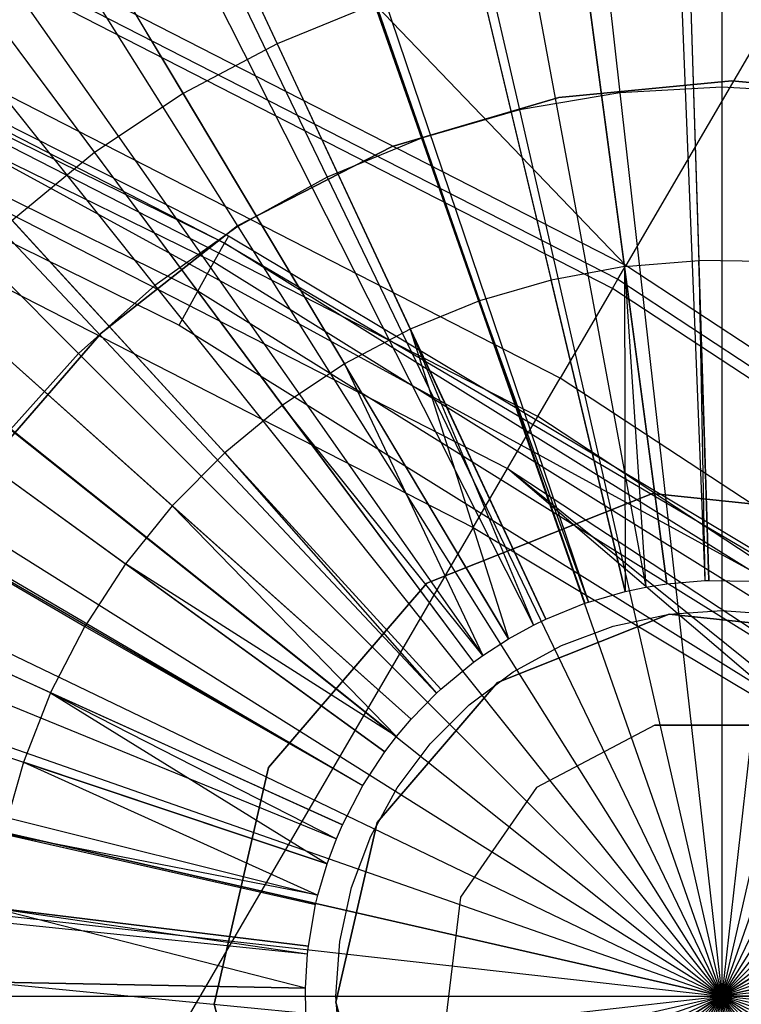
# Model space of a CAD drawing. Extents: x 0.2 to 44.2, y -21.9 to 24.
# Tile 227 of 239: x 30.133 to 30.844, y 13.932 to 14.902. Entities that reach past the tile are written whole.
import ezdxf

# ---------------------------------------------------------------- set-up
doc = ezdxf.new("R2010")
doc.units = 0
doc.header["$LTSCALE"] = 2.54
doc.layers.get('0').update_dxf_attribs({"color": 13, "linetype": 'CONTINUOUS'})

# ---------------------------------------------------------------- blocks, each defined once
blk = doc.blocks.new('GRUPUJ_2')
at = {"color": 0}
for p, q in [((26.76228, 34.4022, 29), (26.83646, 32.5637, 29.55)), ((26.76228, 34.4022, 29), (26.83646, 32.5637, 29.55)), ((26.78299, 34.40295, 29), (26.84023, 32.56384, 29.55)), ((26.78299, 34.40295, 29), (26.84023, 32.56384, 29.55)), ((26.55583, 34.38433, 29), (26.79884, 32.56044, 29.55)), ((26.55583, 34.38433, 29), (26.79884, 32.56044, 29.55)), ((26.44325, 34.36641, 29), (26.77833, 32.55718, 29.55)), ((26.44325, 34.36641, 29), (26.77833, 32.55718, 29.55)), ((26.33172, 34.34282, 29), (26.758, 32.55288, 29.55)), ((26.33172, 34.34282, 29), (26.758, 32.55288, 29.55)), ((26.13257, 34.28558, 29), (26.72171, 32.54245, 29.55)), ((26.13257, 34.28558, 29), (26.72171, 32.54245, 29.55)), ((26.11296, 34.27885, 29), (26.71814, 32.54122, 29.55)), ((26.11296, 34.27885, 29), (26.71814, 32.54122, 29.55)), ((25.9018, 34.19308, 29), (26.67966, 32.52559, 29.55)), ((25.9018, 34.19308, 29), (26.67966, 32.52559, 29.55)), ((25.83655, 34.16136, 29), (26.66777, 32.51981, 29.55)), ((25.83655, 34.16136, 29), (26.66777, 32.51981, 29.55)), ((25.70039, 34.08639, 29), (26.64296, 32.50615, 29.55)), ((25.70039, 34.08639, 29), (26.64296, 32.50615, 29.55)), ((25.56123, 33.99627, 29), (26.6176, 32.48973, 29.55)), ((25.56123, 33.99627, 29), (26.6176, 32.48973, 29.55)), ((25.5108, 33.95987, 29), (26.60841, 32.4831, 29.55)), ((25.5108, 33.95987, 29), (26.60841, 32.4831, 29.55)), ((25.335, 33.81482, 29), (26.57638, 32.45667, 29.55)), ((25.335, 33.81482, 29), (26.57638, 32.45667, 29.55)), ((25.3122, 33.79368, 29), (26.57222, 32.45281, 29.55)), ((25.3122, 33.79368, 29), (26.57222, 32.45281, 29.55)), ((25.17477, 33.65272, 29), (26.54718, 32.42713, 29.55)), ((25.17477, 33.65272, 29), (26.54718, 32.42713, 29.55)), ((25.09453, 33.55771, 29), (26.53256, 32.40982, 29.55)), ((25.09453, 33.55771, 29), (26.53256, 32.40982, 29.55)), ((25.03176, 33.47525, 29), (26.52112, 32.39479, 29.55)), ((25.03176, 33.47525, 29), (26.52112, 32.39479, 29.55)), ((26.28649, 33.36843, 29.34868), (26.41515, 33.09262, 29.4307)), ((26.28649, 33.36843, 29.34868), (26.41515, 33.09262, 29.4307)), ((26.16654, 33.30489, 29.34868), (26.32244, 33.04351, 29.4307)), ((26.16654, 33.30489, 29.34868), (26.32244, 33.04351, 29.4307)), ((24.91267, 33.29317, 29), (26.49942, 32.36161, 29.55)), ((24.91267, 33.29317, 29), (26.49942, 32.36161, 29.55)), ((24.90744, 33.28422, 29), (26.49942, 32.36161, 29.55)), ((24.90744, 33.28422, 29), (26.49942, 32.36161, 29.55)), ((26.05363, 33.22953, 29.34868), (26.23518, 32.98527, 29.4307)), ((26.05363, 33.22953, 29.34868), (26.23518, 32.98527, 29.4307)), ((26.82077, 33.18922, 29.4307), (26.83042, 32.87912, 29.49789)), ((26.82077, 33.18922, 29.4307), (26.83042, 32.87912, 29.49789)), ((26.75718, 32.87312, 29.49789), (26.71621, 33.18065, 29.4307)), ((26.75718, 32.87312, 29.49789), (26.71621, 33.18065, 29.4307)), ((26.61305, 33.16154, 29.4307), (26.68493, 32.85974, 29.49789)), ((26.61305, 33.16154, 29.4307), (26.68493, 32.85974, 29.49789)), ((26.51235, 33.1321, 29.4307), (26.41515, 33.09262, 29.4307)), ((26.51235, 33.1321, 29.4307), (26.41515, 33.09262, 29.4307)), ((26.51235, 33.1321, 29.4307), (26.61439, 32.83911, 29.49789)), ((26.51235, 33.1321, 29.4307), (26.61439, 32.83911, 29.49789)), ((26.41515, 33.09262, 29.4307), (26.32244, 33.04351, 29.4307)), ((26.41515, 33.09262, 29.4307), (26.32244, 33.04351, 29.4307)), ((26.41515, 33.09262, 29.4307), (26.54631, 32.81146, 29.49789)), ((26.41515, 33.09262, 29.4307), (26.54631, 32.81146, 29.49789)), ((24.80308, 33.08159, 29), (26.47945, 32.32306, 29.55)), ((24.80308, 33.08159, 29), (26.47945, 32.32306, 29.55)), ((26.32244, 33.04351, 29.4307), (26.23518, 32.98527, 29.4307)), ((26.32244, 33.04351, 29.4307), (26.23518, 32.98527, 29.4307)), ((26.32244, 33.04351, 29.4307), (26.48137, 32.77706, 29.49789)), ((26.32244, 33.04351, 29.4307), (26.48137, 32.77706, 29.49789)), ((24.7703, 33.00544, 29), (26.47348, 32.30918, 29.55)), ((24.7703, 33.00544, 29), (26.47348, 32.30918, 29.55)), ((26.23518, 32.98527, 29.4307), (26.15425, 32.9185, 29.4307)), ((26.23518, 32.98527, 29.4307), (26.15425, 32.9185, 29.4307)), ((26.23518, 32.98527, 29.4307), (26.42025, 32.73627, 29.49789)), ((26.23518, 32.98527, 29.4307), (26.42025, 32.73627, 29.49789)), ((26.15425, 32.9185, 29.4307), (26.36356, 32.6895, 29.49789)), ((26.15425, 32.9185, 29.4307), (26.36356, 32.6895, 29.49789)), ((26.75718, 32.87312, 29.49789), (26.83042, 32.87912, 29.49789)), ((26.75718, 32.87312, 29.49789), (26.83042, 32.87912, 29.49789)), ((26.83042, 32.87912, 29.49789), (26.83646, 32.5637, 29.55)), ((26.90389, 32.87769, 29.49789), (26.83042, 32.87912, 29.49789)), ((26.84023, 32.56384, 29.55), (26.83042, 32.87912, 29.49789)), ((26.84023, 32.56384, 29.55), (26.83042, 32.87912, 29.49789)), ((26.83042, 32.87912, 29.49789), (26.83646, 32.5637, 29.55)), ((26.90389, 32.87769, 29.49789), (26.83042, 32.87912, 29.49789)), ((24.71976, 32.86945, 29), (26.46427, 32.2844, 29.55)), ((24.71976, 32.86945, 29), (26.46427, 32.2844, 29.55)), ((26.75718, 32.87312, 29.49789), (26.68493, 32.85974, 29.49789)), ((26.75718, 32.87312, 29.49789), (26.68493, 32.85974, 29.49789)), ((26.79884, 32.56044, 29.55), (26.75718, 32.87312, 29.49789)), ((26.79884, 32.56044, 29.55), (26.75718, 32.87312, 29.49789)), ((26.75718, 32.87312, 29.49789), (26.77833, 32.55718, 29.55)), ((26.75718, 32.87312, 29.49789), (26.77833, 32.55718, 29.55)), ((26.75718, 32.87312, 29.49789), (26.758, 32.55288, 29.55)), ((26.75718, 32.87312, 29.49789), (26.758, 32.55288, 29.55)), ((26.68493, 32.85974, 29.49789), (26.61439, 32.83911, 29.49789)), ((26.68493, 32.85974, 29.49789), (26.61439, 32.83911, 29.49789)), ((26.758, 32.55288, 29.55), (26.68493, 32.85974, 29.49789)), ((26.758, 32.55288, 29.55), (26.68493, 32.85974, 29.49789)), ((26.3119, 32.63724, 29.49789), (26.08049, 32.84389, 29.4307)), ((26.3119, 32.63724, 29.49789), (26.08049, 32.84389, 29.4307)), ((26.61439, 32.83911, 29.49789), (26.54631, 32.81146, 29.49789)), ((26.61439, 32.83911, 29.49789), (26.54631, 32.81146, 29.49789)), ((26.61439, 32.83911, 29.49789), (26.71814, 32.54122, 29.55)), ((26.72171, 32.54245, 29.55), (26.61439, 32.83911, 29.49789)), ((26.61439, 32.83911, 29.49789), (26.71814, 32.54122, 29.55)), ((26.72171, 32.54245, 29.55), (26.61439, 32.83911, 29.49789)), ((26.54631, 32.81146, 29.49789), (26.48137, 32.77706, 29.49789)), ((26.54631, 32.81146, 29.49789), (26.48137, 32.77706, 29.49789)), ((26.67966, 32.52559, 29.55), (26.54631, 32.81146, 29.49789)), ((26.54631, 32.81146, 29.49789), (26.66777, 32.51981, 29.55)), ((26.67966, 32.52559, 29.55), (26.54631, 32.81146, 29.49789)), ((26.54631, 32.81146, 29.49789), (26.66777, 32.51981, 29.55)), ((26.54631, 32.81146, 29.49789), (26.64296, 32.50615, 29.55)), ((26.54631, 32.81146, 29.49789), (26.64296, 32.50615, 29.55)), ((26.48137, 32.77706, 29.49789), (26.42025, 32.73627, 29.49789)), ((26.48137, 32.77706, 29.49789), (26.42025, 32.73627, 29.49789)), ((26.64296, 32.50615, 29.55), (26.48137, 32.77706, 29.49789)), ((26.48137, 32.77706, 29.49789), (26.6176, 32.48973, 29.55)), ((26.64296, 32.50615, 29.55), (26.48137, 32.77706, 29.49789)), ((26.48137, 32.77706, 29.49789), (26.6176, 32.48973, 29.55)), ((26.01467, 32.7622, 29.4307), (26.26579, 32.58002, 29.49789)), ((26.01467, 32.7622, 29.4307), (26.26579, 32.58002, 29.49789)), ((26.42025, 32.73627, 29.49789), (26.36356, 32.6895, 29.49789)), ((26.42025, 32.73627, 29.49789), (26.36356, 32.6895, 29.49789)), ((26.42025, 32.73627, 29.49789), (26.60841, 32.4831, 29.55)), ((26.6176, 32.48973, 29.55), (26.42025, 32.73627, 29.49789)), ((26.42025, 32.73627, 29.49789), (26.60841, 32.4831, 29.55)), ((26.6176, 32.48973, 29.55), (26.42025, 32.73627, 29.49789)), ((24.67033, 32.70038, 29), (26.45527, 32.25359, 29.55)), ((24.67033, 32.70038, 29), (26.45527, 32.25359, 29.55)), ((26.3119, 32.63724, 29.49789), (26.36356, 32.6895, 29.49789)), ((26.3119, 32.63724, 29.49789), (26.36356, 32.6895, 29.49789)), ((26.36356, 32.6895, 29.49789), (26.57222, 32.45281, 29.55)), ((26.57638, 32.45667, 29.55), (26.36356, 32.6895, 29.49789)), ((26.57638, 32.45667, 29.55), (26.36356, 32.6895, 29.49789)), ((26.36356, 32.6895, 29.49789), (26.57222, 32.45281, 29.55)), ((25.95744, 32.67427, 29.4307), (26.22571, 32.51843, 29.49789)), ((25.95744, 32.67427, 29.4307), (26.22571, 32.51843, 29.49789)), ((24.65833, 32.64996, 29), (26.45308, 32.2444, 29.55)), ((24.65833, 32.64996, 29), (26.45308, 32.2444, 29.55)), ((26.78495, 32.64938, 49.51609), (26.56255, 32.56103, 49.51609)), ((26.56255, 32.56103, 29.51609), (26.78495, 32.64938, 29.51609)), ((26.78495, 32.64938, 49.51609), (26.56255, 32.56103, 49.51609)), ((26.56255, 32.56103, 29.51609), (26.78495, 32.64938, 29.51609)), ((27.02294, 32.62426, 49.51609), (26.78495, 32.64938, 49.51609)), ((26.78495, 32.64938, 29.51609), (27.02294, 32.62426, 29.51609)), ((27.02294, 32.62426, 49.51609), (26.78495, 32.64938, 49.51609)), ((26.78495, 32.64938, 29.51609), (27.02294, 32.62426, 29.51609)), ((26.78495, 32.64938, 49.51609), (26.78495, 32.64938, 29.51609)), ((26.78495, 32.64938, 49.51609), (26.78495, 32.64938, 29.51609)), ((26.3119, 32.63724, 29.49789), (26.26579, 32.58002, 29.49789)), ((26.3119, 32.63724, 29.49789), (26.26579, 32.58002, 29.49789)), ((26.54718, 32.42713, 29.55), (26.3119, 32.63724, 29.49789)), ((26.54718, 32.42713, 29.55), (26.3119, 32.63724, 29.49789)), ((26.3119, 32.63724, 29.49789), (26.53256, 32.40982, 29.55)), ((26.3119, 32.63724, 29.49789), (26.53256, 32.40982, 29.55)), ((26.19206, 32.4531, 29.49789), (25.90941, 32.581, 29.4307)), ((26.19206, 32.4531, 29.49789), (25.90941, 32.581, 29.4307)), ((26.26579, 32.58002, 29.49789), (26.22571, 32.51843, 29.49789)), ((26.26579, 32.58002, 29.49789), (26.22571, 32.51843, 29.49789)), ((26.52112, 32.39479, 29.55), (26.26579, 32.58002, 29.49789)), ((26.52112, 32.39479, 29.55), (26.26579, 32.58002, 29.49789)), ((26.53256, 32.40982, 29.55), (26.26579, 32.58002, 29.49789)), ((26.53256, 32.40982, 29.55), (26.26579, 32.58002, 29.49789)), ((26.56255, 32.56103, 49.51609), (26.40668, 32.37943, 49.51609)), ((26.40668, 32.37943, 29.51609), (26.56255, 32.56103, 29.51609)), ((26.56255, 32.56103, 49.51609), (26.40668, 32.37943, 49.51609)), ((26.40668, 32.37943, 29.51609), (26.56255, 32.56103, 29.51609)), ((26.56255, 32.56103, 49.51609), (26.56255, 32.56103, 29.51609)), ((26.56255, 32.56103, 49.51609), (26.56255, 32.56103, 29.51609)), ((26.77833, 32.55718, 29.55), (26.79884, 32.56044, 29.55)), ((26.77833, 32.55718, 29.55), (26.79884, 32.56044, 29.55)), ((26.79884, 32.56044, 29.55), (26.83646, 32.5637, 29.55)), ((26.79884, 32.56044, 29.55), (26.83646, 32.5637, 29.55)), ((26.83646, 32.5637, 29.55), (26.84023, 32.56384, 29.55)), ((26.83646, 32.5637, 29.55), (26.84023, 32.56384, 29.55)), ((26.84023, 32.56384, 29.55), (26.88176, 32.56302, 29.55)), ((26.84023, 32.56384, 29.55), (26.88176, 32.56302, 29.55)), ((26.72171, 32.54245, 29.55), (26.758, 32.55288, 29.55)), ((26.72171, 32.54245, 29.55), (26.758, 32.55288, 29.55)), ((26.758, 32.55288, 29.55), (26.77833, 32.55718, 29.55)), ((26.758, 32.55288, 29.55), (26.77833, 32.55718, 29.55)), ((26.67966, 32.52559, 29.55), (26.71814, 32.54122, 29.55)), ((26.67966, 32.52559, 29.55), (26.71814, 32.54122, 29.55)), ((26.71814, 32.54122, 29.55), (26.72171, 32.54245, 29.55)), ((26.71814, 32.54122, 29.55), (26.72171, 32.54245, 29.55)), ((26.63226, 32.46335, 49.51609), (26.80128, 32.5305, 49.51609)), ((26.80128, 32.5305, 29.51609), (26.63226, 32.46335, 29.51609)), ((26.80128, 32.5305, 29.51609), (26.63226, 32.46335, 29.51609)), ((26.63226, 32.46335, 49.51609), (26.80128, 32.5305, 49.51609)), ((26.74593, 32.51864, 49.51609), (26.80128, 32.5305, 49.51609)), ((26.80128, 32.5305, 49.51609), (26.85299, 32.53403, 49.51609)), ((26.80128, 32.5305, 49.51609), (26.98216, 32.51141, 49.51609)), ((26.98216, 32.51141, 29.51609), (26.80128, 32.5305, 29.51609)), ((26.80128, 32.5305, 29.51609), (26.80128, 32.5305, 49.51609)), ((26.98216, 32.51141, 29.51609), (26.80128, 32.5305, 29.51609)), ((26.80128, 32.5305, 49.51609), (26.98216, 32.51141, 49.51609)), ((26.80128, 32.5305, 29.51609), (26.80128, 32.5305, 49.51609)), ((26.85299, 32.53403, 49.51609), (26.90708, 32.53017, 49.51609)), ((26.64296, 32.50615, 29.55), (26.66777, 32.51981, 29.55)), ((26.64296, 32.50615, 29.55), (26.66777, 32.51981, 29.55)), ((26.66777, 32.51981, 29.55), (26.67966, 32.52559, 29.55)), ((26.66777, 32.51981, 29.55), (26.67966, 32.52559, 29.55)), ((26.19206, 32.4531, 29.49789), (26.22571, 32.51843, 29.49789)), ((26.19206, 32.4531, 29.49789), (26.22571, 32.51843, 29.49789)), ((26.22571, 32.51843, 29.49789), (26.49942, 32.36161, 29.55)), ((26.22571, 32.51843, 29.49789), (26.49942, 32.36161, 29.55)), ((26.69513, 32.49969, 49.51609), (26.74593, 32.51864, 49.51609)), ((26.6176, 32.48973, 29.55), (26.64296, 32.50615, 29.55)), ((26.6176, 32.48973, 29.55), (26.64296, 32.50615, 29.55)), ((26.64755, 32.47371, 49.51609), (26.69513, 32.49969, 49.51609)), ((25.87105, 32.48335, 29.4307), (26.1652, 32.3847, 29.49789)), ((25.87105, 32.48335, 29.4307), (26.1652, 32.3847, 29.49789)), ((26.57638, 32.45667, 29.55), (26.60841, 32.4831, 29.55)), ((26.57638, 32.45667, 29.55), (26.60841, 32.4831, 29.55)), ((26.60841, 32.4831, 29.55), (26.6176, 32.48973, 29.55)), ((26.60841, 32.4831, 29.55), (26.6176, 32.48973, 29.55)), ((26.60415, 32.44122, 49.51609), (26.64755, 32.47371, 49.51609)), ((26.51379, 32.32533, 49.51609), (26.63226, 32.46335, 49.51609)), ((26.63226, 32.46335, 29.51609), (26.51379, 32.32533, 29.51609)), ((26.63226, 32.46335, 29.51609), (26.51379, 32.32533, 29.51609)), ((26.51379, 32.32533, 49.51609), (26.63226, 32.46335, 49.51609)), ((26.63226, 32.46335, 29.51609), (26.63226, 32.46335, 49.51609)), ((26.63226, 32.46335, 29.51609), (26.63226, 32.46335, 49.51609)), ((26.19206, 32.4531, 29.49789), (26.1652, 32.3847, 29.49789)), ((26.19206, 32.4531, 29.49789), (26.1652, 32.3847, 29.49789)), ((26.47945, 32.32306, 29.55), (26.19206, 32.4531, 29.49789)), ((26.47945, 32.32306, 29.55), (26.19206, 32.4531, 29.49789)), ((26.19206, 32.4531, 29.49789), (26.47348, 32.30918, 29.55)), ((26.19206, 32.4531, 29.49789), (26.47348, 32.30918, 29.55)), ((26.19206, 32.4531, 29.49789), (26.46427, 32.2844, 29.55)), ((26.19206, 32.4531, 29.49789), (26.46427, 32.2844, 29.55)), ((26.54718, 32.42713, 29.55), (26.57222, 32.45281, 29.55)), ((26.54718, 32.42713, 29.55), (26.57222, 32.45281, 29.55)), ((26.57222, 32.45281, 29.55), (26.57638, 32.45667, 29.55)), ((26.57222, 32.45281, 29.55), (26.57638, 32.45667, 29.55)), ((26.56581, 32.40288, 49.51609), (26.60415, 32.44122, 49.51609)), ((24.61941, 32.42539, 29), (26.44599, 32.20348, 29.55)), ((24.61941, 32.42539, 29), (26.44599, 32.20348, 29.55)), ((26.53256, 32.40982, 29.55), (26.54718, 32.42713, 29.55)), ((26.53256, 32.40982, 29.55), (26.54718, 32.42713, 29.55)), ((26.52112, 32.39479, 29.55), (26.53256, 32.40982, 29.55)), ((26.52112, 32.39479, 29.55), (26.53256, 32.40982, 29.55)), ((26.53332, 32.35948, 49.51609), (26.56581, 32.40288, 49.51609)), ((26.49942, 32.36161, 29.55), (26.52112, 32.39479, 29.55)), ((26.49942, 32.36161, 29.55), (26.52112, 32.39479, 29.55)), ((24.61479, 32.38419, 29), (26.44514, 32.19597, 29.55)), ((24.61479, 32.38419, 29), (26.44514, 32.19597, 29.55)), ((26.1652, 32.3847, 29.49789), (26.14539, 32.31393, 29.49789)), ((26.1652, 32.3847, 29.49789), (26.14539, 32.31393, 29.49789)), ((26.46427, 32.2844, 29.55), (26.1652, 32.3847, 29.49789)), ((26.1652, 32.3847, 29.49789), (26.45527, 32.25359, 29.55)), ((26.46427, 32.2844, 29.55), (26.1652, 32.3847, 29.49789)), ((26.1652, 32.3847, 29.49789), (26.45527, 32.25359, 29.55)), ((26.40668, 32.37943, 49.51609), (26.35306, 32.1462, 49.51609)), ((26.35306, 32.1462, 29.51609), (26.40668, 32.37943, 29.51609)), ((26.40668, 32.37943, 49.51609), (26.35306, 32.1462, 49.51609)), ((26.35306, 32.1462, 29.51609), (26.40668, 32.37943, 29.51609)), ((26.40668, 32.37943, 49.51609), (26.40668, 32.37943, 29.51609)), ((26.40668, 32.37943, 49.51609), (26.40668, 32.37943, 29.51609)), ((26.47945, 32.32306, 29.55), (26.49942, 32.36161, 29.55)), ((26.47945, 32.32306, 29.55), (26.49942, 32.36161, 29.55)), ((26.50733, 32.31189, 49.51609), (26.53332, 32.35948, 49.51609)), ((26.47304, 32.14808, 49.51609), (26.51379, 32.32533, 49.51609)), ((26.51379, 32.32533, 29.51609), (26.47304, 32.14808, 29.51609)), ((26.51379, 32.32533, 29.51609), (26.47304, 32.14808, 29.51609)), ((26.47304, 32.14808, 49.51609), (26.51379, 32.32533, 49.51609)), ((26.51379, 32.32533, 29.51609), (26.51379, 32.32533, 49.51609)), ((26.51379, 32.32533, 29.51609), (26.51379, 32.32533, 49.51609)), ((26.47348, 32.30918, 29.55), (26.47945, 32.32306, 29.55)), ((26.47348, 32.30918, 29.55), (26.47945, 32.32306, 29.55)), ((26.14539, 32.31393, 29.49789), (26.45308, 32.2444, 29.55)), ((26.45527, 32.25359, 29.55), (26.14539, 32.31393, 29.49789)), ((26.14539, 32.31393, 29.49789), (26.45308, 32.2444, 29.55)), ((26.45527, 32.25359, 29.55), (26.14539, 32.31393, 29.49789)), ((26.46427, 32.2844, 29.55), (26.47348, 32.30918, 29.55)), ((26.46427, 32.2844, 29.55), (26.47348, 32.30918, 29.55)), ((26.48839, 32.26109, 49.51609), (26.50733, 32.31189, 49.51609)), ((26.45527, 32.25359, 29.55), (26.46427, 32.2844, 29.55)), ((26.45527, 32.25359, 29.55), (26.46427, 32.2844, 29.55)), ((26.47686, 32.20811, 49.51609), (26.48839, 32.26109, 49.51609)), ((26.45308, 32.2444, 29.55), (26.45527, 32.25359, 29.55)), ((26.45308, 32.2444, 29.55), (26.45527, 32.25359, 29.55)), ((26.44307, 32.16205, 29.55), (26.13284, 32.24152, 29.49789)), ((26.44307, 32.16205, 29.55), (26.13284, 32.24152, 29.49789)), ((26.13284, 32.24152, 29.49789), (26.44514, 32.19597, 29.55)), ((26.44599, 32.20348, 29.55), (26.13284, 32.24152, 29.49789)), ((26.13284, 32.24152, 29.49789), (26.44514, 32.19597, 29.55)), ((26.44599, 32.20348, 29.55), (26.13284, 32.24152, 29.49789)), ((26.44599, 32.20348, 29.55), (26.45308, 32.2444, 29.55)), ((26.44599, 32.20348, 29.55), (26.45308, 32.2444, 29.55)), ((26.44514, 32.19597, 29.55), (26.44599, 32.20348, 29.55)), ((26.44514, 32.19597, 29.55), (26.44599, 32.20348, 29.55)), ((26.47299, 32.15403, 49.51609), (26.47686, 32.20811, 49.51609)), ((24.60342, 32.19803, 29), (26.44307, 32.16205, 29.55)), ((24.60342, 32.19803, 29), (26.44307, 32.16205, 29.55)), ((26.44307, 32.16205, 29.55), (26.44514, 32.19597, 29.55)), ((26.44307, 32.16205, 29.55), (26.44514, 32.19597, 29.55)), ((26.12769, 32.16822, 29.49789), (26.44333, 32.1375, 29.55)), ((26.44307, 32.16205, 29.55), (26.12769, 32.16822, 29.49789)), ((26.44307, 32.16205, 29.55), (26.12769, 32.16822, 29.49789)), ((26.12769, 32.16822, 29.49789), (26.44333, 32.1375, 29.55)), ((26.44333, 32.1375, 29.55), (26.44307, 32.16205, 29.55)), ((26.44333, 32.1375, 29.55), (26.44307, 32.16205, 29.55)), ((26.47686, 32.09995, 49.51609), (26.47299, 32.15403, 49.51609)), ((26.35306, 32.1462, 49.51609), (26.41396, 31.91476, 49.51609)), ((26.41396, 31.91476, 29.51609), (26.35306, 32.1462, 29.51609)), ((26.35306, 32.1462, 49.51609), (26.35306, 32.1462, 29.51609)), ((26.35306, 32.1462, 49.51609), (26.41396, 31.91476, 49.51609)), ((26.35306, 32.1462, 49.51609), (26.35306, 32.1462, 29.51609)), ((26.41396, 31.91476, 29.51609), (26.35306, 32.1462, 29.51609)), ((26.51933, 31.97219, 49.51609), (26.47304, 32.14808, 49.51609)), ((26.47304, 32.14808, 29.51609), (26.51933, 31.97219, 29.51609)), ((26.47304, 32.14808, 29.51609), (26.51933, 31.97219, 29.51609)), ((26.47304, 32.14808, 29.51609), (26.47304, 32.14808, 49.51609)), ((26.51933, 31.97219, 49.51609), (26.47304, 32.14808, 49.51609)), ((26.47304, 32.14808, 29.51609), (26.47304, 32.14808, 49.51609))]:
    blk.add_line(p, q, dxfattribs=at)
blk = doc.blocks.new('KARO-10934_STL')
at = {"color": 0}
for p, q in [((29.87271, 15.5544, 126.20247), (30.73001, 14.66016, 126.19373)), ((29.87271, 15.5544, 126.20247), (30.73001, 14.66016, 126.19373)), ((30.73001, 14.66016, 126.19373), (29.09488, 15.49805, 126.19373)), ((30.73001, 14.66016, 126.19373), (29.09488, 15.49805, 126.19373)), ((29.08849, 15.48371, 126.18177), (30.72211, 14.6466, 126.18177)), ((29.08849, 15.48371, 126.18177), (30.72211, 14.6466, 126.18177)), ((30.71693, 14.63771, 126.16494), (29.0843, 15.47431, 126.16494)), ((30.71693, 14.63771, 126.16494), (29.0843, 15.47431, 126.16494)), ((30.33488, 14.68237, 124.36128), (28.80768, 15.4315, 124.36128)), ((30.33488, 14.68237, 124.36128), (28.80768, 15.4315, 124.36128)), ((30.32437, 14.66342, 124.32885), (28.79913, 15.41158, 124.32885)), ((30.32437, 14.66342, 124.32885), (28.79913, 15.41158, 124.32885)), ((30.30862, 14.63505, 124.30717), (28.78634, 15.38176, 124.30717)), ((30.30862, 14.63505, 124.30717), (28.78634, 15.38176, 124.30717)), ((30.66533, 14.54918, 125.98647), (29.04258, 15.38073, 125.98647)), ((30.66533, 14.54918, 125.98647), (29.04258, 15.38073, 125.98647)), ((28.77125, 15.34659, 124.29955), (30.29005, 14.60159, 124.29955)), ((28.77125, 15.34659, 124.29955), (30.29005, 14.60159, 124.29955)), ((30.64331, 14.51139, 125.93354), (29.02477, 15.34078, 125.93354)), ((30.64331, 14.51139, 125.93354), (29.02477, 15.34078, 125.93354)), ((29.0007, 15.28679, 125.8986), (30.61354, 14.46033, 125.8986)), ((29.0007, 15.28679, 125.8986), (30.61354, 14.46033, 125.8986)), ((30.33857, 14.68902, 124.39956), (29.16447, 15.28182, 125.94955)), ((29.16447, 15.28182, 125.94955), (31.26827, 14.13306, 125.94955)), ((30.33857, 14.68902, 124.39956), (29.16447, 15.28182, 125.94955)), ((30.33857, 14.68902, 124.39956), (29.16447, 15.28182, 124.39956)), ((29.16447, 15.28182, 125.94955), (31.26827, 14.13306, 125.94955)), ((29.16447, 15.28182, 124.39956), (30.33488, 14.68237, 124.36128)), ((29.16447, 15.28182, 124.39956), (30.33488, 14.68237, 124.36128)), ((30.33857, 14.68902, 124.39956), (29.16447, 15.28182, 124.39956)), ((28.97323, 15.22518, 125.88578), (30.57957, 14.40205, 125.88578)), ((28.97323, 15.22518, 125.88578), (30.57957, 14.40205, 125.88578)), ((30.92228, 14.99004, 126.20247), (30.73001, 14.66016, 126.19373)), ((30.92228, 14.99004, 126.20247), (30.73001, 14.66016, 126.19373)), ((30.6639, 14.82581, 42.15765), (30.83423, 14.84208, 42.15765)), ((30.83423, 14.84208, 38.15766), (30.6639, 14.82581, 38.15766)), ((30.6639, 14.82581, 42.15765), (30.83423, 14.84208, 42.15765)), ((30.83423, 14.84208, 38.15766), (30.6639, 14.82581, 38.15766)), ((30.83423, 14.84208, 42.15765), (30.83423, 14.84208, 38.15766)), ((30.83423, 14.84208, 42.15765), (31.00455, 14.82581, 42.15765)), ((31.00455, 14.82581, 38.15766), (30.83423, 14.84208, 38.15766)), ((30.83423, 14.84208, 42.15765), (30.83423, 14.84208, 38.15766)), ((30.83423, 14.84208, 42.15765), (31.00455, 14.82581, 42.15765)), ((31.00455, 14.82581, 38.15766), (30.83423, 14.84208, 38.15766)), ((30.49973, 14.77761, 42.15765), (30.6639, 14.82581, 42.15765)), ((30.6639, 14.82581, 38.15766), (30.49973, 14.77761, 38.15766)), ((30.49973, 14.77761, 42.15765), (30.6639, 14.82581, 42.15765)), ((30.6639, 14.82581, 38.15766), (30.49973, 14.77761, 38.15766)), ((30.6639, 14.82581, 42.15765), (30.6639, 14.82581, 38.15766)), ((30.6639, 14.82581, 42.15765), (30.6639, 14.82581, 38.15766)), ((30.34765, 14.69921, 42.15765), (30.49973, 14.77761, 42.15765)), ((30.49973, 14.77761, 38.15766), (30.34765, 14.69921, 38.15766)), ((30.34765, 14.69921, 42.15765), (30.49973, 14.77761, 42.15765)), ((30.49973, 14.77761, 38.15766), (30.34765, 14.69921, 38.15766)), ((30.49973, 14.77761, 42.15765), (30.49973, 14.77761, 38.15766)), ((30.49973, 14.77761, 42.15765), (30.49973, 14.77761, 38.15766)), ((30.21316, 14.59344, 42.15765), (30.34765, 14.69921, 42.15765)), ((30.34765, 14.69921, 38.15766), (30.21316, 14.59344, 38.15766)), ((30.21316, 14.59344, 42.15765), (30.34765, 14.69921, 42.15765)), ((30.34765, 14.69921, 38.15766), (30.21316, 14.59344, 38.15766)), ((30.34765, 14.69921, 42.15765), (30.34765, 14.69921, 38.15766)), ((30.34765, 14.69921, 42.15765), (30.34765, 14.69921, 38.15766)), ((30.33857, 14.68902, 124.39956), (30.33488, 14.68237, 124.36128)), ((30.33857, 14.68902, 124.39956), (30.33488, 14.68237, 124.36128)), ((31.26827, 14.13306, 125.94955), (30.33857, 14.68902, 124.39956)), ((31.26827, 14.13306, 124.39956), (30.33857, 14.68902, 124.39956)), ((31.26827, 14.13306, 125.94955), (30.33857, 14.68902, 124.39956)), ((31.26827, 14.13306, 124.39956), (30.33857, 14.68902, 124.39956)), ((30.32437, 14.66342, 124.32885), (30.33488, 14.68237, 124.36128)), ((30.32437, 14.66342, 124.32885), (30.33488, 14.68237, 124.36128)), ((31.77846, 13.78258, 124.36128), (30.33488, 14.68237, 124.36128)), ((30.33488, 14.68237, 124.36128), (31.26827, 14.13306, 124.39956)), ((30.33488, 14.68237, 124.36128), (31.26827, 14.13306, 124.39956)), ((31.77846, 13.78258, 124.36128), (30.33488, 14.68237, 124.36128)), ((30.30862, 14.63505, 124.30717), (30.32437, 14.66342, 124.32885)), ((30.30862, 14.63505, 124.30717), (30.32437, 14.66342, 124.32885)), ((31.76608, 13.76479, 124.32885), (30.32437, 14.66342, 124.32885)), ((31.76608, 13.76479, 124.32885), (30.32437, 14.66342, 124.32885)), ((30.72211, 14.6466, 126.18177), (30.73001, 14.66016, 126.19373)), ((30.72211, 14.6466, 126.18177), (30.73001, 14.66016, 126.19373)), ((32.26497, 13.6504, 126.19373), (30.73001, 14.66016, 126.19373)), ((32.26497, 13.6504, 126.19373), (30.73001, 14.66016, 126.19373)), ((30.71693, 14.63771, 126.16494), (30.72211, 14.6466, 126.18177)), ((30.71693, 14.63771, 126.16494), (30.72211, 14.6466, 126.18177)), ((30.72211, 14.6466, 126.18177), (32.25564, 13.63777, 126.18177)), ((30.72211, 14.6466, 126.18177), (32.25564, 13.63777, 126.18177)), ((30.29005, 14.60159, 124.29955), (30.30862, 14.63505, 124.30717)), ((30.29005, 14.60159, 124.29955), (30.30862, 14.63505, 124.30717)), ((31.74754, 13.73816, 124.30717), (30.30862, 14.63505, 124.30717)), ((31.74754, 13.73816, 124.30717), (30.30862, 14.63505, 124.30717)), ((30.71693, 14.63771, 126.16494), (30.66533, 14.54918, 125.98647)), ((30.71693, 14.63771, 126.16494), (30.66533, 14.54918, 125.98647)), ((32.24953, 13.62949, 126.16494), (30.71693, 14.63771, 126.16494)), ((32.24953, 13.62949, 126.16494), (30.71693, 14.63771, 126.16494)), ((30.29005, 14.60159, 124.29955), (31.72568, 13.70675, 124.29955)), ((30.29005, 14.60159, 124.29955), (31.72568, 13.70675, 124.29955)), ((30.10111, 14.46413, 42.15765), (30.21316, 14.59344, 42.15765)), ((30.21316, 14.59344, 38.15766), (30.10111, 14.46413, 38.15766)), ((30.10111, 14.46413, 42.15765), (30.21316, 14.59344, 42.15765)), ((30.21316, 14.59344, 38.15766), (30.10111, 14.46413, 38.15766)), ((30.21316, 14.59344, 42.15765), (30.21316, 14.59344, 38.15766)), ((30.21316, 14.59344, 42.15765), (30.21316, 14.59344, 38.15766)), ((30.64331, 14.51139, 125.93354), (30.66533, 14.54918, 125.98647)), ((30.64331, 14.51139, 125.93354), (30.66533, 14.54918, 125.98647)), ((32.18867, 13.54706, 125.98647), (30.66533, 14.54918, 125.98647)), ((32.18867, 13.54706, 125.98647), (30.66533, 14.54918, 125.98647)), ((30.61354, 14.46033, 125.8986), (30.64331, 14.51139, 125.93354)), ((30.61354, 14.46033, 125.8986), (30.64331, 14.51139, 125.93354)), ((32.16268, 13.51188, 125.93354), (30.64331, 14.51139, 125.93354)), ((32.16268, 13.51188, 125.93354), (30.64331, 14.51139, 125.93354)), ((30.57957, 14.40205, 125.88578), (30.61354, 14.46033, 125.8986)), ((30.57957, 14.40205, 125.88578), (30.61354, 14.46033, 125.8986)), ((30.96945, 14.17384, 125.88594), (30.61354, 14.46033, 125.8986)), ((30.61354, 14.46033, 125.8986), (32.12758, 13.46433, 125.8986)), ((30.96945, 14.17384, 125.88594), (30.61354, 14.46033, 125.8986)), ((30.92048, 14.19788, 125.88578), (30.61354, 14.46033, 125.8986)), ((30.92048, 14.19788, 125.88578), (30.61354, 14.46033, 125.8986)), ((30.61354, 14.46033, 125.8986), (32.12758, 13.46433, 125.8986)), ((30.57957, 14.40205, 125.88578), (22.1855, 0, 125.76748)), ((30.57957, 14.40205, 125.88578), (22.1855, 0, 125.76748)), ((30.57957, 14.40205, 125.88578), (30.92048, 14.19788, 125.88578)), ((30.57957, 14.40205, 125.88578), (30.92048, 14.19788, 125.88578)), ((30.75861, 14.20721, 125.88525), (30.64206, 14.14604, 125.88445)), ((30.89023, 14.20721, 125.88573), (30.75861, 14.20721, 125.88525)), ((30.75861, 14.20721, 125.88525), (30.89023, 14.20721, 42.16675)), ((30.89023, 14.20721, 125.88573), (30.75861, 14.20721, 125.88525)), ((30.64206, 14.14604, 125.88445), (30.56729, 14.03772, 125.88351)), ((30.56729, 14.03772, 125.88351), (30.55143, 13.90705, 125.88267))]:
    blk.add_line(p, q, dxfattribs=at)
blk.add_blockref('GRUPUJ_2', (3.97143, -18.21384, 12.86887), dxfattribs=at)
blk = doc.blocks.new('GRUPUJ_1')
at = {"color": 0}
for p, q in [((30.60226, 37.66056, 40.7407), (30.60226, 36.77611, 40.89097)), ((30.60226, 37.66056, 40.7407), (30.60226, 36.77611, 40.89097)), ((30.60226, 37.66056, 25.14185), (30.60226, 36.77611, 24.99157)), ((30.60226, 37.66056, 25.14185), (30.60226, 36.77611, 24.99157)), ((30.40294, 37.64937, 40.7407), (30.50197, 36.77048, 40.89097)), ((30.40294, 37.64937, 40.7407), (30.50197, 36.77048, 40.89097)), ((30.40294, 37.64937, 25.14185), (30.50197, 36.77048, 24.99157)), ((30.40294, 37.64937, 25.14185), (30.50197, 36.77048, 24.99157)), ((30.20614, 37.61593, 40.7407), (30.40294, 36.75365, 40.89097)), ((30.20614, 37.61593, 40.7407), (30.40294, 36.75365, 40.89097)), ((30.20614, 37.61593, 25.14185), (30.40294, 36.75365, 24.99157)), ((30.20614, 37.61593, 25.14185), (30.40294, 36.75365, 24.99157)), ((30.01431, 37.56067, 40.7407), (30.30642, 36.72585, 40.89097)), ((30.01431, 37.56067, 40.7407), (30.30642, 36.72585, 40.89097)), ((30.01431, 37.56067, 25.14185), (30.30642, 36.72585, 24.99157)), ((30.01431, 37.56067, 25.14185), (30.30642, 36.72585, 24.99157)), ((29.82988, 37.48427, 40.7407), (30.21363, 36.68741, 40.89097)), ((29.82988, 37.48427, 40.7407), (30.21363, 36.68741, 40.89097)), ((29.82988, 37.48427, 25.14185), (30.21363, 36.68741, 24.99157)), ((29.82988, 37.48427, 25.14185), (30.21363, 36.68741, 24.99157)), ((29.65515, 37.38771, 40.7407), (30.12571, 36.63882, 40.89097)), ((29.65515, 37.38771, 40.7407), (30.12571, 36.63882, 40.89097)), ((29.65515, 37.38771, 25.14185), (30.12571, 36.63882, 24.99157)), ((29.65515, 37.38771, 25.14185), (30.12571, 36.63882, 24.99157)), ((29.49235, 37.27219, 40.7407), (30.04379, 36.58069, 40.89097)), ((29.49235, 37.27219, 40.7407), (30.04379, 36.58069, 40.89097)), ((29.49235, 37.27219, 25.14185), (30.04379, 36.58069, 24.99157)), ((29.49235, 37.27219, 25.14185), (30.04379, 36.58069, 24.99157)), ((29.34349, 37.13916, 40.7407), (29.96889, 36.51376, 40.89097)), ((29.34349, 37.13916, 40.7407), (29.96889, 36.51376, 40.89097)), ((29.34349, 37.13916, 25.14185), (29.96889, 36.51376, 24.99157)), ((29.34349, 37.13916, 25.14185), (29.96889, 36.51376, 24.99157)), ((30.50197, 36.77048, 40.89097), (30.40294, 36.75365, 40.89097)), ((30.50197, 36.77048, 40.89097), (30.40294, 36.75365, 40.89097)), ((30.50197, 36.77048, 24.99157), (30.40294, 36.75365, 24.99157)), ((30.50197, 36.77048, 24.99157), (30.40294, 36.75365, 24.99157)), ((30.60226, 36.77611, 40.89097), (30.50197, 36.77048, 40.89097)), ((30.60226, 36.77611, 40.89097), (30.50197, 36.77048, 40.89097)), ((30.60226, 36.77611, 24.99157), (30.50197, 36.77048, 24.99157)), ((30.60226, 36.77611, 24.99157), (30.50197, 36.77048, 24.99157)), ((30.50197, 36.77048, 40.89097), (30.60226, 35.8804, 40.94127)), ((30.50197, 36.77048, 40.89097), (30.60226, 35.8804, 40.94127)), ((30.50197, 36.77048, 24.99157), (30.60226, 35.8804, 24.94127)), ((30.50197, 36.77048, 24.99157), (30.60226, 35.8804, 24.94127)), ((30.70255, 36.77048, 40.89097), (30.60226, 36.77611, 40.89097)), ((30.60226, 36.77611, 40.89097), (30.60226, 35.8804, 40.94127)), ((30.60226, 36.77611, 40.89097), (30.60226, 35.8804, 40.94127)), ((30.70255, 36.77048, 40.89097), (30.60226, 36.77611, 40.89097)), ((30.70255, 36.77048, 24.99157), (30.60226, 36.77611, 24.99157)), ((30.60226, 36.77611, 24.99157), (30.60226, 35.8804, 24.94127)), ((30.70255, 36.77048, 24.99157), (30.60226, 36.77611, 24.99157)), ((30.60226, 36.77611, 24.99157), (30.60226, 35.8804, 24.94127)), ((30.70255, 36.77048, 40.89097), (30.60226, 35.8804, 40.94127)), ((30.70255, 36.77048, 40.89097), (30.60226, 35.8804, 40.94127)), ((30.70255, 36.77048, 24.99157), (30.60226, 35.8804, 24.94127)), ((30.70255, 36.77048, 24.99157), (30.60226, 35.8804, 24.94127)), ((30.40294, 36.75365, 40.89097), (30.30642, 36.72585, 40.89097)), ((30.40294, 36.75365, 40.89097), (30.30642, 36.72585, 40.89097)), ((30.40294, 36.75365, 24.99157), (30.30642, 36.72585, 24.99157)), ((30.40294, 36.75365, 24.99157), (30.30642, 36.72585, 24.99157)), ((30.40294, 36.75365, 40.89097), (30.60226, 35.8804, 40.94127)), ((30.40294, 36.75365, 40.89097), (30.60226, 35.8804, 40.94127)), ((30.40294, 36.75365, 24.99157), (30.60226, 35.8804, 24.94127)), ((30.40294, 36.75365, 24.99157), (30.60226, 35.8804, 24.94127)), ((30.80158, 36.75365, 40.89097), (30.60226, 35.8804, 40.94127)), ((30.80158, 36.75365, 40.89097), (30.60226, 35.8804, 40.94127)), ((30.80158, 36.75365, 24.99157), (30.60226, 35.8804, 24.94127)), ((30.80158, 36.75365, 24.99157), (30.60226, 35.8804, 24.94127)), ((30.30642, 36.72585, 40.89097), (30.21363, 36.68741, 40.89097)), ((30.30642, 36.72585, 40.89097), (30.21363, 36.68741, 40.89097)), ((30.30642, 36.72585, 24.99157), (30.21363, 36.68741, 24.99157)), ((30.30642, 36.72585, 24.99157), (30.21363, 36.68741, 24.99157)), ((30.30642, 36.72585, 40.89097), (30.60226, 35.8804, 40.94127)), ((30.30642, 36.72585, 40.89097), (30.60226, 35.8804, 40.94127)), ((30.30642, 36.72585, 24.99157), (30.60226, 35.8804, 24.94127)), ((30.30642, 36.72585, 24.99157), (30.60226, 35.8804, 24.94127)), ((30.8981, 36.72585, 40.89097), (30.60226, 35.8804, 40.94127)), ((30.8981, 36.72585, 40.89097), (30.60226, 35.8804, 40.94127)), ((30.8981, 36.72585, 24.99157), (30.60226, 35.8804, 24.94127)), ((30.8981, 36.72585, 24.99157), (30.60226, 35.8804, 24.94127)), ((30.21363, 36.68741, 40.89097), (30.12571, 36.63882, 40.89097)), ((30.21363, 36.68741, 40.89097), (30.12571, 36.63882, 40.89097)), ((30.21363, 36.68741, 24.99157), (30.12571, 36.63882, 24.99157)), ((30.21363, 36.68741, 24.99157), (30.12571, 36.63882, 24.99157)), ((30.21363, 36.68741, 40.89097), (30.60226, 35.8804, 40.94127)), ((30.21363, 36.68741, 40.89097), (30.60226, 35.8804, 40.94127)), ((30.21363, 36.68741, 24.99157), (30.60226, 35.8804, 24.94127)), ((30.21363, 36.68741, 24.99157), (30.60226, 35.8804, 24.94127)), ((30.9909, 36.68741, 40.89097), (30.60226, 35.8804, 40.94127)), ((30.9909, 36.68741, 40.89097), (30.60226, 35.8804, 40.94127)), ((30.9909, 36.68741, 24.99157), (30.60226, 35.8804, 24.94127)), ((30.9909, 36.68741, 24.99157), (30.60226, 35.8804, 24.94127)), ((30.12571, 36.63882, 40.89097), (30.04379, 36.58069, 40.89097)), ((30.12571, 36.63882, 40.89097), (30.04379, 36.58069, 40.89097)), ((30.12571, 36.63882, 24.99157), (30.04379, 36.58069, 24.99157)), ((30.12571, 36.63882, 24.99157), (30.04379, 36.58069, 24.99157)), ((30.12571, 36.63882, 40.89097), (30.60226, 35.8804, 40.94127)), ((30.12571, 36.63882, 40.89097), (30.60226, 35.8804, 40.94127)), ((30.12571, 36.63882, 24.99157), (30.60226, 35.8804, 24.94127)), ((30.12571, 36.63882, 24.99157), (30.60226, 35.8804, 24.94127)), ((31.07881, 36.63882, 40.89097), (30.60226, 35.8804, 40.94127)), ((31.07881, 36.63882, 40.89097), (30.60226, 35.8804, 40.94127)), ((31.07881, 36.63882, 24.99157), (30.60226, 35.8804, 24.94127)), ((31.07881, 36.63882, 24.99157), (30.60226, 35.8804, 24.94127)), ((30.04379, 36.58069, 40.89097), (29.96889, 36.51376, 40.89097)), ((30.04379, 36.58069, 40.89097), (29.96889, 36.51376, 40.89097)), ((30.04379, 36.58069, 24.99157), (29.96889, 36.51376, 24.99157)), ((30.04379, 36.58069, 24.99157), (29.96889, 36.51376, 24.99157)), ((30.04379, 36.58069, 40.89097), (30.60226, 35.8804, 40.94127)), ((30.04379, 36.58069, 40.89097), (30.60226, 35.8804, 40.94127)), ((30.04379, 36.58069, 24.99157), (30.60226, 35.8804, 24.94127)), ((30.04379, 36.58069, 24.99157), (30.60226, 35.8804, 24.94127)), ((31.16073, 36.58069, 40.89097), (30.60226, 35.8804, 40.94127)), ((31.16073, 36.58069, 40.89097), (30.60226, 35.8804, 40.94127)), ((31.16073, 36.58069, 24.99157), (30.60226, 35.8804, 24.94127)), ((31.16073, 36.58069, 24.99157), (30.60226, 35.8804, 24.94127)), ((29.96889, 36.51376, 40.89097), (29.90196, 36.43887, 40.89097)), ((29.96889, 36.51376, 40.89097), (29.90196, 36.43887, 40.89097)), ((29.96889, 36.51376, 24.99157), (29.90196, 36.43887, 24.99157)), ((29.96889, 36.51376, 24.99157), (29.90196, 36.43887, 24.99157)), ((29.96889, 36.51376, 40.89097), (30.60226, 35.8804, 40.94127)), ((29.96889, 36.51376, 40.89097), (30.60226, 35.8804, 40.94127)), ((29.96889, 36.51376, 24.99157), (30.60226, 35.8804, 24.94127)), ((29.96889, 36.51376, 24.99157), (30.60226, 35.8804, 24.94127)), ((31.23563, 36.51376, 40.89097), (30.60226, 35.8804, 40.94127)), ((31.23563, 36.51376, 40.89097), (30.60226, 35.8804, 40.94127)), ((31.23563, 36.51376, 24.99157), (30.60226, 35.8804, 24.94127)), ((31.23563, 36.51376, 24.99157), (30.60226, 35.8804, 24.94127)), ((29.90196, 36.43887, 40.89097), (30.60226, 35.8804, 40.94127)), ((29.90196, 36.43887, 40.89097), (30.60226, 35.8804, 40.94127)), ((29.90196, 36.43887, 24.99157), (30.60226, 35.8804, 24.94127)), ((29.90196, 36.43887, 24.99157), (30.60226, 35.8804, 24.94127)), ((31.30256, 36.43887, 40.89097), (30.60226, 35.8804, 40.94127)), ((31.30256, 36.43887, 40.89097), (30.60226, 35.8804, 40.94127)), ((31.30256, 36.43887, 24.99157), (30.60226, 35.8804, 24.94127)), ((31.30256, 36.43887, 24.99157), (30.60226, 35.8804, 24.94127)), ((29.84384, 36.35694, 40.89097), (30.60226, 35.8804, 40.94127)), ((29.84384, 36.35694, 40.89097), (30.60226, 35.8804, 40.94127)), ((29.84384, 36.35694, 24.99157), (30.60226, 35.8804, 24.94127)), ((29.84384, 36.35694, 24.99157), (30.60226, 35.8804, 24.94127)), ((30.60226, 35.8804, 40.94127), (31.36068, 36.35694, 40.89097)), ((31.36068, 36.35694, 24.99157), (30.60226, 35.8804, 24.94127)), ((31.36068, 36.35694, 24.99157), (30.60226, 35.8804, 24.94127)), ((30.60226, 35.8804, 40.94127), (31.36068, 36.35694, 40.89097)), ((29.79525, 36.26903, 40.89097), (30.60226, 35.8804, 40.94127)), ((29.79525, 36.26903, 40.89097), (30.60226, 35.8804, 40.94127)), ((29.79525, 36.26903, 24.99157), (30.60226, 35.8804, 24.94127)), ((29.79525, 36.26903, 24.99157), (30.60226, 35.8804, 24.94127)), ((31.40927, 36.26903, 24.99157), (30.60226, 35.8804, 24.94127)), ((31.40927, 36.26903, 24.99157), (30.60226, 35.8804, 24.94127)), ((31.40927, 36.26903, 40.89097), (30.60226, 35.8804, 40.94127)), ((31.40927, 36.26903, 40.89097), (30.60226, 35.8804, 40.94127)), ((29.75681, 36.17623, 24.99157), (30.60226, 35.8804, 24.94127)), ((29.75681, 36.17623, 40.89097), (30.60226, 35.8804, 40.94127)), ((29.75681, 36.17623, 40.89097), (30.60226, 35.8804, 40.94127)), ((29.75681, 36.17623, 24.99157), (30.60226, 35.8804, 24.94127)), ((31.44771, 36.17623, 40.89097), (30.60226, 35.8804, 40.94127)), ((31.44771, 36.17623, 24.99157), (30.60226, 35.8804, 24.94127)), ((31.44771, 36.17623, 40.89097), (30.60226, 35.8804, 40.94127)), ((31.44771, 36.17623, 24.99157), (30.60226, 35.8804, 24.94127)), ((30.60226, 35.8804, 24.94127), (29.729, 36.07971, 24.99157)), ((29.729, 36.07971, 40.89097), (30.60226, 35.8804, 40.94127)), ((29.729, 36.07971, 40.89097), (30.60226, 35.8804, 40.94127)), ((30.60226, 35.8804, 24.94127), (29.729, 36.07971, 24.99157)), ((31.47552, 36.07971, 40.89097), (30.60226, 35.8804, 40.94127)), ((31.47552, 36.07971, 40.89097), (30.60226, 35.8804, 40.94127)), ((30.60226, 35.8804, 24.94127), (31.47552, 36.07971, 24.99157)), ((30.60226, 35.8804, 24.94127), (31.47552, 36.07971, 24.99157)), ((29.71218, 35.98068, 40.89097), (30.60226, 35.8804, 40.94127)), ((29.71218, 35.98068, 40.89097), (30.60226, 35.8804, 40.94127)), ((29.71218, 35.98068, 24.99157), (30.60226, 35.8804, 24.94127)), ((29.71218, 35.98068, 24.99157), (30.60226, 35.8804, 24.94127)), ((31.49235, 35.98068, 40.89097), (30.60226, 35.8804, 40.94127)), ((31.49235, 35.98068, 40.89097), (30.60226, 35.8804, 40.94127)), ((31.49235, 35.98068, 24.99157), (30.60226, 35.8804, 24.94127)), ((31.49235, 35.98068, 24.99157), (30.60226, 35.8804, 24.94127)), ((29.70655, 35.8804, 40.89097), (30.60226, 35.8804, 40.94127)), ((29.70655, 35.8804, 40.89097), (30.60226, 35.8804, 40.94127)), ((29.70655, 35.8804, 24.99157), (30.60226, 35.8804, 24.94127)), ((29.70655, 35.8804, 24.99157), (30.60226, 35.8804, 24.94127)), ((29.71218, 35.78011, 40.89097), (30.60226, 35.8804, 40.94127)), ((29.71218, 35.78011, 40.89097), (30.60226, 35.8804, 40.94127)), ((29.71218, 35.78011, 24.99157), (30.60226, 35.8804, 24.94127)), ((29.71218, 35.78011, 24.99157), (30.60226, 35.8804, 24.94127)), ((29.729, 35.68108, 40.89097), (30.60226, 35.8804, 40.94127)), ((29.729, 35.68108, 24.99157), (30.60226, 35.8804, 24.94127)), ((29.729, 35.68108, 24.99157), (30.60226, 35.8804, 24.94127)), ((29.729, 35.68108, 40.89097), (30.60226, 35.8804, 40.94127)), ((30.60226, 35.8804, 40.94127), (29.75681, 35.58456, 40.89097)), ((30.60226, 35.8804, 24.94127), (29.75681, 35.58456, 24.99157)), ((30.60226, 35.8804, 40.94127), (29.75681, 35.58456, 40.89097)), ((30.60226, 35.8804, 24.94127), (29.75681, 35.58456, 24.99157)), ((29.79525, 35.49176, 40.89097), (30.60226, 35.8804, 40.94127)), ((29.79525, 35.49176, 24.99157), (30.60226, 35.8804, 24.94127)), ((29.79525, 35.49176, 24.99157), (30.60226, 35.8804, 24.94127)), ((29.79525, 35.49176, 40.89097), (30.60226, 35.8804, 40.94127)), ((30.60226, 35.8804, 40.94127), (29.84384, 35.40385, 40.89097)), ((29.84384, 35.40385, 24.99157), (30.60226, 35.8804, 24.94127)), ((29.84384, 35.40385, 24.99157), (30.60226, 35.8804, 24.94127)), ((30.60226, 35.8804, 40.94127), (29.84384, 35.40385, 40.89097)), ((29.90196, 35.32193, 40.89097), (30.60226, 35.8804, 40.94127)), ((29.90196, 35.32193, 40.89097), (30.60226, 35.8804, 40.94127)), ((29.90196, 35.32193, 24.99157), (30.60226, 35.8804, 24.94127)), ((29.90196, 35.32193, 24.99157), (30.60226, 35.8804, 24.94127)), ((29.96889, 35.24703, 40.89097), (30.60226, 35.8804, 40.94127)), ((29.96889, 35.24703, 40.89097), (30.60226, 35.8804, 40.94127)), ((29.96889, 35.24703, 24.99157), (30.60226, 35.8804, 24.94127)), ((29.96889, 35.24703, 24.99157), (30.60226, 35.8804, 24.94127)), ((30.04379, 35.1801, 40.89097), (30.60226, 35.8804, 40.94127)), ((30.04379, 35.1801, 40.89097), (30.60226, 35.8804, 40.94127)), ((30.04379, 35.1801, 24.99157), (30.60226, 35.8804, 24.94127)), ((30.04379, 35.1801, 24.99157), (30.60226, 35.8804, 24.94127)), ((30.12571, 35.12197, 40.89097), (30.60226, 35.8804, 40.94127)), ((30.12571, 35.12197, 40.89097), (30.60226, 35.8804, 40.94127)), ((30.12571, 35.12197, 24.99157), (30.60226, 35.8804, 24.94127)), ((30.12571, 35.12197, 24.99157), (30.60226, 35.8804, 24.94127)), ((30.21363, 35.07338, 40.89097), (30.60226, 35.8804, 40.94127)), ((30.21363, 35.07338, 40.89097), (30.60226, 35.8804, 40.94127)), ((30.21363, 35.07338, 24.99157), (30.60226, 35.8804, 24.94127)), ((30.21363, 35.07338, 24.99157), (30.60226, 35.8804, 24.94127)), ((30.30642, 35.03494, 40.89097), (30.60226, 35.8804, 40.94127)), ((30.30642, 35.03494, 40.89097), (30.60226, 35.8804, 40.94127)), ((30.30642, 35.03494, 24.99157), (30.60226, 35.8804, 24.94127)), ((30.30642, 35.03494, 24.99157), (30.60226, 35.8804, 24.94127)), ((30.40294, 35.00714, 40.89097), (30.60226, 35.8804, 40.94127)), ((30.40294, 35.00714, 40.89097), (30.60226, 35.8804, 40.94127)), ((30.40294, 35.00714, 24.99157), (30.60226, 35.8804, 24.94127)), ((30.40294, 35.00714, 24.99157), (30.60226, 35.8804, 24.94127)), ((30.50197, 34.99031, 40.89097), (30.60226, 35.8804, 40.94127)), ((30.50197, 34.99031, 40.89097), (30.60226, 35.8804, 40.94127)), ((30.50197, 34.99031, 24.99157), (30.60226, 35.8804, 24.94127)), ((30.50197, 34.99031, 24.99157), (30.60226, 35.8804, 24.94127)), ((31.49235, 35.78011, 24.99157), (30.60226, 35.8804, 24.94127)), ((30.60226, 35.8804, 24.94127), (31.49798, 35.8804, 24.99157)), ((30.60226, 34.98468, 40.89097), (30.60226, 35.8804, 40.94127)), ((30.80158, 35.00714, 40.89097), (30.60226, 35.8804, 40.94127)), ((30.70255, 34.99031, 40.89097), (30.60226, 35.8804, 40.94127)), ((30.8981, 35.03494, 40.89097), (30.60226, 35.8804, 40.94127)), ((30.80158, 35.00714, 40.89097), (30.60226, 35.8804, 40.94127)), ((30.70255, 34.99031, 40.89097), (30.60226, 35.8804, 40.94127)), ((30.60226, 34.98468, 40.89097), (30.60226, 35.8804, 40.94127)), ((30.9909, 35.07338, 40.89097), (30.60226, 35.8804, 40.94127)), ((30.8981, 35.03494, 40.89097), (30.60226, 35.8804, 40.94127)), ((31.07881, 35.12197, 40.89097), (30.60226, 35.8804, 40.94127)), ((30.9909, 35.07338, 40.89097), (30.60226, 35.8804, 40.94127)), ((31.23563, 35.24703, 40.89097), (30.60226, 35.8804, 40.94127)), ((31.16073, 35.1801, 40.89097), (30.60226, 35.8804, 40.94127)), ((31.16073, 35.1801, 40.89097), (30.60226, 35.8804, 40.94127)), ((31.07881, 35.12197, 40.89097), (30.60226, 35.8804, 40.94127)), ((31.30256, 35.32193, 40.89097), (30.60226, 35.8804, 40.94127)), ((31.23563, 35.24703, 40.89097), (30.60226, 35.8804, 40.94127)), ((31.36068, 35.40385, 40.89097), (30.60226, 35.8804, 40.94127)), ((31.30256, 35.32193, 40.89097), (30.60226, 35.8804, 40.94127)), ((31.40927, 35.49176, 40.89097), (30.60226, 35.8804, 40.94127)), ((31.36068, 35.40385, 40.89097), (30.60226, 35.8804, 40.94127)), ((31.44771, 35.58456, 40.89097), (30.60226, 35.8804, 40.94127)), ((31.40927, 35.49176, 40.89097), (30.60226, 35.8804, 40.94127)), ((31.47552, 35.68108, 40.89097), (30.60226, 35.8804, 40.94127)), ((31.44771, 35.58456, 40.89097), (30.60226, 35.8804, 40.94127)), ((31.49235, 35.78011, 40.89097), (30.60226, 35.8804, 40.94127)), ((31.47552, 35.68108, 40.89097), (30.60226, 35.8804, 40.94127)), ((31.49798, 35.8804, 40.89097), (30.60226, 35.8804, 40.94127)), ((31.49235, 35.78011, 40.89097), (30.60226, 35.8804, 40.94127)), ((31.49798, 35.8804, 40.89097), (30.60226, 35.8804, 40.94127)), ((31.36068, 35.40385, 24.99157), (30.60226, 35.8804, 24.94127)), ((31.40927, 35.49176, 24.99157), (30.60226, 35.8804, 24.94127)), ((31.40927, 35.49176, 24.99157), (30.60226, 35.8804, 24.94127)), ((31.44771, 35.58456, 24.99157), (30.60226, 35.8804, 24.94127)), ((31.44771, 35.58456, 24.99157), (30.60226, 35.8804, 24.94127)), ((31.47552, 35.68108, 24.99157), (30.60226, 35.8804, 24.94127)), ((31.30256, 35.32193, 24.99157), (30.60226, 35.8804, 24.94127)), ((31.36068, 35.40385, 24.99157), (30.60226, 35.8804, 24.94127)), ((31.47552, 35.68108, 24.99157), (30.60226, 35.8804, 24.94127)), ((31.49235, 35.78011, 24.99157), (30.60226, 35.8804, 24.94127)), ((30.9909, 35.07338, 24.99157), (30.60226, 35.8804, 24.94127)), ((31.07881, 35.12197, 24.99157), (30.60226, 35.8804, 24.94127)), ((31.07881, 35.12197, 24.99157), (30.60226, 35.8804, 24.94127)), ((31.16073, 35.1801, 24.99157), (30.60226, 35.8804, 24.94127)), ((31.23563, 35.24703, 24.99157), (30.60226, 35.8804, 24.94127)), ((31.30256, 35.32193, 24.99157), (30.60226, 35.8804, 24.94127)), ((31.16073, 35.1801, 24.99157), (30.60226, 35.8804, 24.94127)), ((31.23563, 35.24703, 24.99157), (30.60226, 35.8804, 24.94127)), ((30.8981, 35.03494, 24.99157), (30.60226, 35.8804, 24.94127)), ((30.9909, 35.07338, 24.99157), (30.60226, 35.8804, 24.94127)), ((30.80158, 35.00714, 24.99157), (30.60226, 35.8804, 24.94127)), ((30.8981, 35.03494, 24.99157), (30.60226, 35.8804, 24.94127)), ((30.60226, 34.98468, 24.99157), (30.60226, 35.8804, 24.94127)), ((30.70255, 34.99031, 24.99157), (30.60226, 35.8804, 24.94127)), ((30.60226, 34.98468, 24.99157), (30.60226, 35.8804, 24.94127)), ((30.70255, 34.99031, 24.99157), (30.60226, 35.8804, 24.94127)), ((30.80158, 35.00714, 24.99157), (30.60226, 35.8804, 24.94127)), ((30.60226, 35.8804, 24.94127), (31.49798, 35.8804, 24.99157))]:
    blk.add_line(p, q, dxfattribs=at)
blk = doc.blocks.new('GRUPUJ_3')
at = {"color": 0}
for name, p in [('GRUPUJ_1', (0, 0)), ('KARO-10934_STL', (-0.22216, 21.9402, -1.25052))]:
    blk.add_blockref(name, p, dxfattribs=at)

msp = doc.modelspace()

# ---------------------------------------------------------------- block references
at = {"color": 0}
msp.add_blockref('GRUPUJ_3', (0.22216, -21.9402, 1.25052), dxfattribs=at)

doc.saveas('drawing.dxf')
